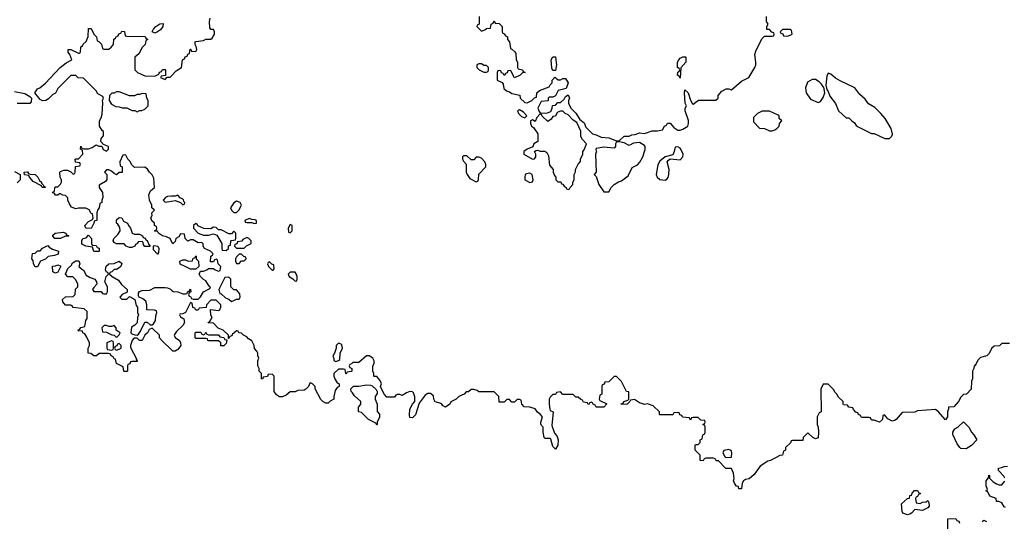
# Model space of a CAD drawing. Header units: inches. Extents: x 2528705 to 2676837, y 911742 to 1023252.
# Tile 10 of 143: x 2538810 to 2546530, y 935052 to 938984. Entities that reach past the tile are written whole.
import ezdxf

# ---------------------------------------------------------------- set-up
doc = ezdxf.new("R2010")
doc.units = ezdxf.units.IN
doc.header["$MEASUREMENT"] = 0
doc.layers.add('C5933', color=7, linetype='Continuous')
doc.layers.add('C5943', color=7, linetype='Continuous')

msp = doc.modelspace()

# ---------------------------------------------------------------- linework, layer by layer
at = {"layer": 'C5933', "color": 5, "elevation": 60}
for points in [[(2539870, 938878), (2539848, 938890), (2539858, 938910), (2539878, 938930), (2539910, 938951.3), (2539934, 938954), (2539932, 938930), (2539914.4, 938905.6), (2539890, 938888.7)], [(2539590, 938418), (2539570, 938418), (2539550, 938408), (2539532.7, 938407.3), (2539514, 938390), (2539512, 938350), (2539530, 938322), (2539563.6, 938303.6), (2539590, 938302), (2539612.7, 938292.7), (2539650, 938292), (2539692.7, 938272.7), (2539711.6, 938271.6), (2539730, 938262), (2539748.4, 938271.6), (2539767.3, 938272.7), (2539790, 938282), (2539818, 938310), (2539818, 938350), (2539808, 938370), (2539802, 938402), (2539770, 938406), (2539750, 938398), (2539730, 938398), (2539710, 938388), (2539671.6, 938388.4)], [(2539010, 937668), (2538986, 937670), (2538982, 937682), (2538916.4, 937716.4), (2538886, 937750), (2538882, 937762), (2538847.3, 937767.3), (2538846, 937790), (2538870, 937792), (2538878, 937778), (2538892.7, 937772.7), (2538930.9, 937770.9), (2538951, 937751), (2538964.7, 937724.7), (2538982, 937710), (2538982, 937702), (2538994, 937690), (2538998, 937678), (2539012, 937672)], [(2539710, 937302), (2539750, 937302), (2539774, 937290), (2539778, 937278), (2539792.7, 937272.7), (2539798, 937258), (2539810, 937254), (2539822, 937222), (2539834, 937210), (2539830, 937206), (2539790, 937206), (2539780.4, 937220.4), (2539778, 937238), (2539770, 937246), (2539738, 937242), (2539734, 937230), (2539718, 937222), (2539714, 937210), (2539690, 937198), (2539670, 937198), (2539646, 937210), (2539630, 937226), (2539570, 937226), (2539550, 937238), (2539542, 937250), (2539548, 937270), (2539580.2, 937299.8), (2539598, 937330), (2539596.4, 937356.4), (2539580.4, 937380.4), (2539568, 937390), (2539570, 937414), (2539590, 937434), (2539611.1, 937431.1), (2539624.7, 937404.7), (2539654, 937390), (2539662, 937370), (2539678, 937350), (2539691.6, 937311.6)], [(2539190, 937286), (2539170, 937288), (2539130, 937268.7), (2539086, 937270), (2539070, 937286), (2539070, 937294), (2539088.9, 937311.1), (2539150, 937318), (2539171.6, 937311.6), (2539178, 937298), (2539194, 937290)], [(2539430, 937166), (2539390, 937168), (2539382, 937202), (2539328.4, 937208.4), (2539303.1, 937223.1), (2539298, 937230), (2539298, 937250), (2539306, 937270), (2539330, 937274), (2539350, 937294), (2539374, 937270), (2539374, 937230), (2539378, 937218), (2539410, 937214), (2539418, 937198), (2539432.7, 937192.7), (2539434, 937170)], [(2538930, 937048), (2538918, 937070), (2538916.4, 937096.4), (2538906, 937110), (2538910, 937152), (2538930, 937154), (2538948.4, 937171.6), (2538970, 937172), (2538990, 937192), (2539030, 937214), (2539041, 937201), (2539066.4, 937186.4), (2539114, 937170), (2539112.7, 937147.3), (2539083.6, 937136.4), (2539032.7, 937127.3), (2539012.7, 937107.3), (2538974, 937090), (2538950, 937048)], [(2539890, 937146), (2539860.4, 937180.4), (2539858, 937210), (2539865.2, 937214.8), (2539892, 937210), (2539902, 937190), (2539899.6, 937160.4)], [(2539090, 936998), (2539068.9, 937008.9), (2539067.3, 937052.7), (2539090, 937054), (2539110, 937062), (2539132.7, 937052.7), (2539110, 937006)], [(2539490, 936588), (2539472.7, 936587.3), (2539454, 936570), (2539458, 936538), (2539490, 936534), (2539532.7, 936512.7), (2539552, 936512), (2539570, 936494), (2539590, 936514), (2539598, 936530), (2539566, 936550), (2539566, 936570), (2539550, 936586), (2539530, 936578), (2539510, 936578)], [(2539530, 936466), (2539494, 936450), (2539494, 936410), (2539498, 936398), (2539530, 936394), (2539542, 936398), (2539546, 936410), (2539546, 936450), (2539542, 936462)], [(2539590, 936446), (2539578, 936442), (2539572.7, 936427.3), (2539558, 936422), (2539554, 936410), (2539558, 936398), (2539570, 936394), (2539590, 936402), (2539606, 936410), (2539606, 936430)]]:
    msp.add_lwpolyline(points, close=True, dxfattribs=at)
for points in [[(2540000, 937246), (2539988.7, 937268.7), (2539962, 937282), (2539929.3, 937289.3), (2539898, 937310), (2539890, 937326), (2539870, 937326), (2539866, 937330), (2539882, 937338), (2539886, 937350), (2539882, 937362), (2539866, 937370), (2539866, 937390), (2539847.3, 937407.3), (2539838, 937430), (2539848, 937450), (2539846, 937470), (2539866, 937490), (2539846, 937510), (2539846, 937530), (2539828.4, 937568.4), (2539822, 937610), (2539836.4, 937643.6), (2539868, 937670), (2539862, 937742), (2539848.9, 937768.9), (2539828, 937790), (2539813.2, 937813.2), (2539790, 937828), (2539710, 937826), (2539690, 937846), (2539674.6, 937874.6), (2539658, 937890), (2539642, 937922), (2539630, 937926), (2539618, 937922), (2539594, 937870), (2539598, 937838), (2539614, 937830), (2539612.7, 937787.3), (2539590, 937786), (2539570, 937768), (2539550, 937778), (2539530, 937798), (2539510, 937806), (2539490, 937806), (2539474, 937790), (2539494, 937770), (2539492.7, 937732.7), (2539483.6, 937716.4), (2539432.7, 937687.3), (2539432, 937670), (2539458, 937630), (2539462, 937590), (2539454, 937570), (2539454, 937550), (2539438, 937542), (2539434, 937510), (2539423.6, 937496.4), (2539414, 937470), (2539414, 937410), (2539394, 937406), (2539394, 937394), (2539370, 937348), (2539328.7, 937348.7), (2539322, 937370), (2539324.7, 937375.3), (2539350, 937402), (2539382, 937418), (2539386, 937430), (2539382, 937462), (2539370, 937466), (2539354.6, 937494.6), (2539327.3, 937507.3), (2539270, 937508), (2539250, 937502), (2539228.4, 937508.4), (2539215.3, 937515.3), (2539200.2, 937540.2), (2539188.4, 937568.4), (2539187.3, 937587.3), (2539170, 937606), (2539148.4, 937608.4), (2539130, 937618), (2539122, 937618), (2539110, 937608), (2539090, 937608), (2539082, 937622), (2539070, 937626), (2539068, 937632), (2539082, 937638), (2539086, 937670), (2539090, 937674), (2539110, 937674), (2539130, 937694), (2539138, 937710), (2539138, 937730), (2539128, 937750), (2539126, 937790), (2539130, 937794), (2539156.4, 937803.6), (2539183.6, 937803.6), (2539212, 937792), (2539230, 937774), (2539242, 937778), (2539246, 937790), (2539247.3, 937832.7), (2539282, 937838), (2539286, 937850), (2539282, 937862), (2539247.3, 937867.3), (2539246, 937890), (2539250, 937894), (2539270, 937894), (2539306, 937930), (2539302, 937962), (2539286, 937970), (2539290, 937992), (2539298, 937978), (2539312.7, 937972.7), (2539350, 937971.3), (2539378, 937982), (2539410, 938002), (2539430, 937994), (2539454, 937994), (2539465.4, 937965.4), (2539490, 937954), (2539506, 937970), (2539506, 937990), (2539466, 938006), (2539446, 938030), (2539450, 938054), (2539467.3, 938072.7), (2539467.3, 938107.3), (2539456.4, 938116.4), (2539435.3, 938150), (2539435.3, 938190), (2539450, 938214), (2539456.5, 938243.5), (2539462, 938330), (2539458, 938350), (2539466, 938370), (2539462, 938382), (2539423.1, 938403.1), (2539410, 938426), (2539310, 938526), (2539268.4, 938528.4), (2539250, 938546), (2539210, 938546), (2539110, 938446), (2539091.3, 938408.7), (2539070, 938398), (2539036.9, 938363.1), (2539014, 938350), (2538988.7, 938348.7), (2538970, 938358), (2538928.4, 938411.6), (2538950, 938442), (2538968.9, 938451.1), (2539012.9, 938487.1), (2539128, 938610), (2539174.6, 938645.4), (2539218, 938670), (2539202, 938710), (2539189, 938730), (2539189.2, 938750.8), (2539211.1, 938751.1), (2539270, 938722), (2539278, 938722), (2539286, 938730), (2539288.4, 938771.6), (2539302, 938778), (2539307.3, 938792.7), (2539330, 938814), (2539347.3, 938852.7), (2539350, 938914), (2539370, 938914), (2539392, 938870), (2539412, 938850), (2539418, 938818), (2539430, 938814), (2539452.7, 938792.7), (2539458, 938758), (2539470, 938754), (2539510, 938754), (2539526, 938770), (2539546, 938790), (2539547.3, 938832.7), (2539562, 938838), (2539566, 938850), (2539582, 938858), (2539587.3, 938872.7), (2539602, 938878), (2539610, 938894), (2539632.7, 938892.7), (2539638, 938858), (2539650, 938854), (2539792.7, 938852.7), (2539798, 938838), (2539814, 938830), (2539798, 938822), (2539794, 938790), (2539770, 938766), (2539743.6, 938716.4), (2539714, 938690), (2539714, 938590), (2539734, 938570), (2539790, 938544.7), (2539870, 938542), (2539902, 938558), (2539907.3, 938572.7), (2539922, 938578), (2539930, 938594), (2539950, 938594), (2539954, 938590), (2539954, 938546), (2539918, 938542), (2539914, 938530), (2539950, 938514), (2539966, 938534), (2539990, 938534), (2540000, 938544.7)], [(2538770, 938422), (2538850, 938404.7), (2538890, 938382), (2538902, 938370), (2538899.6, 938340.4), (2538890, 938328), (2538790, 938326)], [(2538770, 937794), (2538814, 937770), (2538814, 937730), (2538790, 937706)], [(2540000, 937600), (2539970, 937598), (2539954, 937590), (2539934, 937570), (2539950, 937554), (2540000, 937561.5)], [(2540000, 936395.8), (2539927.3, 936467.3), (2539906, 936490), (2539906, 936510), (2539850, 936566), (2539825.4, 936554.6), (2539810.9, 936529.1), (2539792, 936510), (2539771, 936469), (2539750, 936468.7), (2539730, 936488), (2539710, 936488), (2539699.6, 936480.4), (2539691.1, 936468.9), (2539678, 936430), (2539679.6, 936419.6), (2539683.6, 936403.6), (2539722, 936330), (2539722, 936322), (2539732, 936310), (2539730, 936306), (2539690, 936306), (2539678, 936302), (2539672.7, 936287.3), (2539658, 936282), (2539654, 936270), (2539654, 936230), (2539650, 936226), (2539630, 936226), (2539626, 936230), (2539622, 936262), (2539568.9, 936288.9), (2539562, 936322), (2539550, 936326), (2539542, 936342), (2539526, 936350), (2539522, 936362), (2539507.3, 936367.3), (2539432.7, 936367.3), (2539411.6, 936348.4), (2539390, 936348), (2539367.3, 936367.3), (2539346, 936370), (2539346, 936410), (2539358, 936430), (2539358, 936450), (2539336.4, 936496.4), (2539320.4, 936520.4), (2539306, 936530), (2539302, 936542), (2539270, 936546), (2539266, 936550), (2539282, 936558), (2539288.7, 936571.3), (2539322, 936578), (2539327.3, 936627.3), (2539338, 936642), (2539338, 936698), (2539316.4, 936716.4), (2539228.4, 936728.4), (2539222, 936742), (2539210, 936746), (2539170, 936746), (2539147.3, 936772.7), (2539146, 936790), (2539168.7, 936811.3), (2539230, 936814), (2539246, 936830), (2539248, 936872), (2539266, 936890), (2539266, 936910), (2539250, 936946), (2539227.3, 936967.3), (2539188.4, 936968.4), (2539168, 936990), (2539187.3, 937032.7), (2539218, 937062), (2539218, 937070), (2539230, 937082), (2539250, 937094), (2539272.7, 937092.7), (2539282, 937070), (2539274, 937050), (2539294, 937030), (2539310, 937022), (2539330, 936982), (2539362.8, 936962.8), (2539398, 936950), (2539412, 936930), (2539414, 936910), (2539390, 936886), (2539382, 936870), (2539390, 936854), (2539450, 936854), (2539458, 936838), (2539470, 936834), (2539490, 936834), (2539498, 936850), (2539498, 936890), (2539478, 936930), (2539488, 936970), (2539506, 936990), (2539502, 937002), (2539490, 937006), (2539483.1, 937023.1), (2539488.4, 937051.6), (2539508.9, 937071.1), (2539550, 937072), (2539590, 937092), (2539610, 937074), (2539602, 937050), (2539590, 937038), (2539570, 937026), (2539550, 937026), (2539532.7, 937007.3), (2539518, 937002), (2539514, 936990), (2539534, 936970), (2539583.6, 936943.6), (2539607.1, 936907.1), (2539652, 936870), (2539652.7, 936847.3), (2539614, 936830), (2539594, 936810), (2539610, 936794), (2539650, 936794), (2539670, 936814), (2539711.6, 936791.6), (2539723.6, 936743.6), (2539734, 936730), (2539734, 936690), (2539742, 936670), (2539734, 936650), (2539731.6, 936608.4), (2539714, 936590), (2539686.4, 936573.6), (2539682, 936530), (2539690, 936522), (2539712.7, 936512.7), (2539730, 936512), (2539740.4, 936519.6), (2539756.4, 936543.6), (2539790, 936612), (2539810, 936612), (2539832.7, 936592.7), (2539850, 936592), (2539860.4, 936599.6), (2539874.6, 936625.4), (2539876.4, 936663.6), (2539886, 936690), (2539882, 936702), (2539867.3, 936707.3), (2539806, 936710), (2539808, 936750), (2539799, 936779), (2539776.4, 936796.4), (2539746, 936810), (2539740.4, 936820.4), (2539740.4, 936839.6), (2539750, 936854), (2539770, 936862), (2539830, 936864.7), (2539870, 936886), (2539950, 936884.7), (2539970, 936882), (2539991.6, 936871.6), (2540000, 936864.1)]]:
    msp.add_lwpolyline(points, dxfattribs=at)
at = {"layer": 'C5943', "color": 5, "elevation": 60}
for points in [[(2540000, 938544.7), (2540036.4, 938583.6), (2540078, 938610), (2540086, 938670), (2540102, 938678), (2540107.3, 938692.7), (2540122, 938698), (2540127.3, 938712.7), (2540142, 938718), (2540147.3, 938752.7), (2540152.7, 938752.7), (2540158, 938738), (2540190, 938734), (2540198, 938750), (2540194.6, 938774.6), (2540186, 938790), (2540186, 938810), (2540190, 938814), (2540250, 938821), (2540270, 938832), (2540310, 938832), (2540320.4, 938839.6), (2540338, 938870), (2540338, 938890), (2540330, 938906), (2540308.4, 938908.4), (2540300.4, 938920.4), (2540298, 938970), (2540304, 938996)], [(2542414, 939010), (2542414, 938950), (2542398, 938942), (2542394, 938930), (2542430, 938894), (2542456.4, 938903.6), (2542470, 938914), (2542502, 938918), (2542506, 938950), (2542522, 938958), (2542530, 938974), (2542538, 938958), (2542570, 938954), (2542594, 938930), (2542594, 938890), (2542598, 938878), (2542610, 938874), (2542618, 938858), (2542634, 938850), (2542634, 938830), (2542651.6, 938811.6), (2542658, 938758), (2542670, 938754), (2542692.7, 938732.7), (2542699.6, 938719.6), (2542702, 938670), (2542714, 938650), (2542714, 938610), (2542718, 938598), (2542751.6, 938591.6), (2542758, 938578), (2542774, 938570), (2542752.7, 938567.3), (2542734, 938550), (2542690, 938528), (2542662, 938582), (2542650, 938586), (2542638, 938582), (2542632.7, 938567.3), (2542618, 938562), (2542610, 938546), (2542602, 938562), (2542587.3, 938567.3), (2542582, 938582), (2542570, 938586), (2542558, 938582), (2542554, 938570), (2542554, 938510), (2542592.7, 938492.7), (2542599.6, 938479.6), (2542606, 938446), (2542626, 938426), (2542650, 938418), (2542670, 938404.7), (2542732.7, 938392.7), (2542734, 938370), (2542770, 938334), (2542790, 938332), (2542826, 938350), (2542847.3, 938372.7), (2542862, 938378), (2542866, 938410), (2542886, 938430), (2542962, 938458), (2542970, 938474), (2542986, 938490), (2542986, 938510), (2543007.3, 938532.7), (2543032.7, 938512.7), (2543050, 938512), (2543070, 938522), (2543090, 938522), (2543110.7, 938490), (2543094.8, 938445.2), (2543031.3, 938428.7), (2543010, 938386), (2542990, 938378), (2542962, 938378), (2542954, 938370), (2542952.7, 938347.3), (2542898, 938342), (2542874, 938290), (2542883.6, 938263.6), (2542890, 938254), (2542930, 938252), (2542947.3, 938252.7), (2542975.3, 938264.7), (2542986, 938290), (2542987.3, 938312.7), (2543010, 938314), (2543030, 938334), (2543050, 938334), (2543079, 938361), (2543090, 938382), (2543110, 938394), (2543122, 938370), (2543112, 938350), (2543112, 938330), (2543132, 938290), (2543170.9, 938250.9), (2543201, 938201), (2543234.8, 938174.8), (2543250, 938142), (2543302, 938090), (2543330, 938082), (2543370, 938062), (2543430, 938058), (2543490, 938034), (2543510, 938034), (2543550, 938071.3), (2543588.4, 938071.6), (2543610, 938082), (2543634.6, 938085.4), (2543670, 938098), (2543710, 938092), (2543770, 938112), (2543810, 938112), (2543850, 938122), (2543866, 938150), (2543882, 938158), (2543890, 938174), (2543910, 938174), (2543939.6, 938139.6), (2543970, 938118), (2543990, 938118), (2544010, 938126), (2544048, 938150), (2544054, 938170), (2544053.6, 938193.6), (2544028, 938270), (2544028, 938290), (2544038, 938310), (2544029, 938329), (2544022, 938410), (2544026, 938434), (2544051.3, 938410), (2544070, 938354), (2544084.7, 938324.7), (2544090, 938322), (2544132.7, 938352.7), (2544267.3, 938352.7), (2544286, 938370), (2544286, 938390), (2544316.4, 938423.6), (2544350, 938442), (2544370, 938442), (2544390, 938434), (2544470, 938502), (2544528.4, 938531.6), (2544575.3, 938610), (2544582, 938630), (2544582, 938650), (2544574, 938710), (2544582, 938738), (2544630, 938834), (2544650, 938854), (2544710, 938854), (2544722, 938858), (2544726, 938870), (2544722, 938882), (2544707.3, 938887.3), (2544690, 938906), (2544668.4, 938908.4), (2544668, 938930), (2544678, 938950), (2544666, 938970), (2544666, 939010)], [(2540000, 937561.5), (2540030, 937566), (2540072, 937552), (2540090, 937534), (2540102, 937538), (2540106, 937550), (2540098, 937558), (2540093.6, 937573.6), (2540068.7, 937588.7), (2540050, 937608), (2540030, 937602), (2540000, 937600)], [(2540000, 936864.1), (2540012.7, 936852.7), (2540050, 936852), (2540090, 936834), (2540110, 936834), (2540122, 936838), (2540126, 936850), (2540142, 936858), (2540150, 936872), (2540152, 936850), (2540138, 936842), (2540134, 936830), (2540138, 936818), (2540150, 936814), (2540158, 936798), (2540170, 936794), (2540210, 936794), (2540228.4, 936811.6), (2540250, 936852), (2540302, 936878), (2540306, 936890), (2540296.4, 936896.4), (2540270, 936938), (2540250, 936948), (2540228, 936970), (2540218, 936990), (2540227.3, 937012.7), (2540250, 937014), (2540276.4, 937023.6), (2540290, 937034), (2540330, 937034), (2540343.6, 937023.6), (2540370, 937014), (2540382, 937018), (2540386, 937050), (2540366, 937070), (2540362, 937102), (2540350, 937106), (2540338, 937102), (2540330, 937086), (2540307.3, 937087.3), (2540308.4, 937131.6), (2540322, 937138), (2540326, 937150), (2540306, 937170), (2540258, 937190), (2540248, 937210), (2540247.3, 937227.3), (2540238, 937238), (2540210, 937235.3), (2540170, 937258), (2540150, 937258), (2540128.4, 937248.4), (2540108, 937270), (2540102, 937302), (2540070, 937306), (2540056.9, 937283.1), (2540034, 937270), (2540030, 937246), (2540010, 937226), (2540000, 937246)], [(2546570, 936446), (2546510, 936446), (2546491.6, 936428.4), (2546450, 936426), (2546430, 936406), (2546411.6, 936368.4), (2546394, 936350), (2546343.6, 936336.4), (2546323.6, 936316.4), (2546310, 936286), (2546292.7, 936267.3), (2546292, 936250), (2546282, 936230), (2546282, 936170), (2546272, 936150), (2546271.6, 936088.4), (2546234, 936050), (2546210, 936046), (2546190, 936026), (2546172, 935990), (2546134, 935950), (2546094, 935946), (2546094, 935934), (2546084.7, 935910), (2546084.7, 935870), (2546070, 935848), (2546012.1, 935912.1), (2545990, 935929.3), (2545850, 935918), (2545828.7, 935908.7), (2545730, 935906), (2545682, 935850), (2545670, 935842), (2545650, 935838), (2545616.4, 935856.4), (2545590, 935886), (2545578, 935882), (2545574, 935850), (2545552, 935828), (2545510, 935846), (2545490, 935846), (2545482, 935862), (2545470, 935866), (2545410, 935866), (2545402, 935882), (2545386, 935890), (2545382, 935902), (2545367.3, 935907.3), (2545347.3, 935927.3), (2545342, 935942), (2545310, 935946), (2545302, 935962), (2545270, 935966), (2545266, 935970), (2545266, 935990), (2545230, 936026), (2545218, 936050), (2545203.1, 936063.1), (2545190, 936086), (2545150, 936126), (2545110, 936126), (2545092.7, 936087.3), (2545094, 935910), (2545078, 935902), (2545062, 935870), (2545062, 935810), (2545072, 935790), (2545074, 935750), (2545070, 935706), (2545050, 935698), (2545028.4, 935708.4), (2544990, 935746), (2544954, 935710), (2544950, 935686), (2544870, 935686), (2544858, 935682), (2544852.7, 935667.3), (2544814, 935630), (2544814, 935610), (2544798, 935602), (2544792, 935570), (2544771.3, 935568.7), (2544698, 935530), (2544676.1, 935523.9), (2544616.7, 935483.3), (2544570, 935419.3), (2544530, 935385.2), (2544501.4, 935378.6), (2544486, 935370), (2544474.8, 935350), (2544470, 935308), (2544450, 935308), (2544446, 935326), (2544430, 935328), (2544415.3, 935350), (2544406, 935370), (2544412.7, 935387.3), (2544408, 935430), (2544390, 935466), (2544347.3, 935467.3), (2544290, 935526), (2544270, 935526), (2544262, 935542), (2544250, 935546), (2544190, 935546), (2544178, 935542), (2544170, 935526), (2544146, 935530), (2544146, 935570), (2544106, 935610), (2544106, 935650), (2544110, 935654), (2544130, 935654), (2544146, 935670), (2544146, 935690), (2544162, 935698), (2544166, 935730), (2544182, 935738), (2544186, 935750), (2544186, 935790), (2544182, 935802), (2544166, 935810), (2544182, 935818), (2544186, 935830), (2544182, 935842), (2544150, 935846), (2544130, 935866), (2544090, 935866), (2544078, 935862), (2544070, 935846), (2544062, 935862), (2544007.3, 935867.3), (2544002, 935882), (2543987.3, 935887.3), (2543982, 935902), (2543970, 935906), (2543938, 935902), (2543930, 935886), (2543830, 935886), (2543826, 935890), (2543826, 935910), (2543776.4, 935956.4), (2543733.6, 935973.6), (2543710, 935968.7), (2543670, 935982), (2543630, 936008), (2543598, 936002), (2543594, 935990), (2543574, 935970), (2543528.4, 935968.4), (2543527.3, 935972.7), (2543542, 935978), (2543546, 935990), (2543578, 936002), (2543586, 936010), (2543586, 936066), (2543568.9, 936068.9), (2543528.4, 936148.4), (2543490, 936186), (2543470, 936186), (2543430, 936146), (2543398, 936142), (2543392.7, 936127.3), (2543378, 936122), (2543374, 936110), (2543374, 936050), (2543358, 936042), (2543354, 936010), (2543358, 935998), (2543412.7, 935972.7), (2543390, 935948), (2543330, 935948), (2543322, 935962), (2543306, 935970), (2543302, 935982), (2543290, 935986), (2543278, 935982), (2543274, 935970), (2543268.4, 935968.4), (2543262, 935982), (2543230, 935986), (2543222, 936002), (2543210, 936006), (2543190, 936026), (2543170, 936026), (2543150, 936046), (2543070, 936046), (2543050, 936066), (2543018, 936062), (2543010, 936046), (2542990, 936046), (2542970, 936026), (2542962, 936010), (2542961, 935970), (2542966.8, 935930), (2542970, 935922), (2542994, 935910), (2542982, 935802), (2543002.8, 935742.8), (2543021, 935721), (2543033.4, 935690), (2543030.6, 935649.4), (2543010, 935618), (2542990, 935638), (2542975.5, 935695.5), (2542970, 935702), (2542930, 935702), (2542922, 935710), (2542914, 935750), (2542915.3, 935790), (2542902, 935802), (2542896.4, 935816.4), (2542895.3, 935830), (2542908.7, 935870), (2542892.1, 935892.1), (2542868.9, 935908.9), (2542852.9, 935932.9), (2542810, 935948), (2542766, 935950), (2542746, 935970), (2542742, 936002), (2542730, 936006), (2542710, 936006), (2542690, 935986), (2542670, 935986), (2542650, 936006), (2542630, 936006), (2542610, 935986), (2542570, 935986), (2542568, 936030), (2542530, 936066), (2542410, 936066), (2542396.4, 936076.4), (2542370, 936086), (2542350, 936086), (2542330, 936066), (2542310, 936066), (2542294, 936050), (2542254, 936030), (2542231.6, 936008.4), (2542191.3, 935988.7), (2542182, 935970), (2542150, 935946), (2542130, 935958), (2542115.3, 935975.3), (2542068.9, 935988.9), (2542058, 936010), (2542054.6, 936034.6), (2542030, 936055.3), (2542010, 936055.3), (2541990, 936042), (2541942, 935978), (2541914, 935886), (2541890, 935864), (2541870, 935866), (2541865.2, 935885.2), (2541868.7, 935931.3), (2541889.1, 935970.9), (2541908.7, 935991.3), (2541908.9, 936028.9), (2541898, 936058), (2541890, 936068), (2541870, 936068.7), (2541842, 936058), (2541810, 936038), (2541790, 936046), (2541770, 936046), (2541758, 936042), (2541750, 936026), (2541690, 936026), (2541670, 936046), (2541640.4, 936100.4), (2541638, 936110), (2541648, 936130), (2541636.4, 936156.4), (2541610, 936186), (2541590, 936186), (2541588, 936190), (2541588, 936210), (2541578, 936230), (2541578, 936270), (2541588.7, 936290), (2541588.7, 936310), (2541578, 936330), (2541550, 936348.7), (2541530, 936348.7), (2541470, 936298), (2541422, 936298), (2541412.7, 936287.3), (2541398, 936282), (2541394, 936270), (2541398, 936258), (2541414, 936250), (2541414, 936230), (2541410, 936226), (2541378, 936222), (2541370, 936206), (2541366, 936210), (2541362, 936242), (2541350, 936246), (2541310, 936246), (2541274, 936210), (2541274, 936190), (2541283.6, 936163.6), (2541298, 936138), (2541314, 936130), (2541314, 936110), (2541298, 936102), (2541283.6, 936076.4), (2541272, 936030), (2541272, 936010), (2541245.4, 935994.6), (2541230, 935978), (2541210, 935978), (2541186, 935990), (2541170, 936006), (2541126, 936090), (2541126, 936110), (2541106, 936130), (2541090, 936138), (2541084.7, 936135.3), (2541074, 936110), (2541052.7, 936087.3), (2541039.6, 936080.4), (2540990, 936078), (2540970, 936066), (2540930, 936066), (2540899.6, 936040.4), (2540870, 936028), (2540848.4, 936028.4), (2540823.1, 936043.1), (2540806, 936070), (2540806, 936190), (2540790, 936206), (2540758, 936202), (2540752.7, 936187.3), (2540718, 936182), (2540712.7, 936167.3), (2540706, 936170), (2540706, 936210), (2540688.4, 936228.4), (2540688, 936250), (2540678, 936270), (2540678, 936310), (2540686, 936330), (2540678, 936350), (2540678, 936370), (2540670, 936386), (2540650, 936406), (2540648, 936430), (2540630, 936466), (2540603.1, 936483.1), (2540590, 936498), (2540566, 936510), (2540550, 936526), (2540528.4, 936528.4), (2540522, 936542), (2540510, 936546), (2540490, 936526), (2540478, 936522), (2540472.7, 936507.3), (2540458, 936502), (2540450, 936486), (2540446, 936486), (2540446, 936510), (2540406, 936550), (2540367.3, 936567.3), (2540330, 936606), (2540287.3, 936607.3), (2540290, 936614), (2540302, 936618), (2540318, 936650), (2540308.9, 936668.9), (2540307.3, 936712.7), (2540370, 936704.7), (2540378, 936710), (2540388, 936730), (2540386, 936750), (2540350, 936786), (2540310, 936786), (2540274, 936750), (2540272.7, 936727.3), (2540218, 936722), (2540210, 936706), (2540190, 936706), (2540182, 936722), (2540167.3, 936727.3), (2540162, 936762), (2540150, 936766), (2540111.3, 936688.7), (2540090, 936678), (2540065.4, 936674.6), (2540062, 936670), (2540070, 936654), (2540098, 936638), (2540102, 936610), (2540090, 936586), (2540039.6, 936540.4), (2540023.6, 936516.4), (2540022, 936510), (2540030, 936494), (2540062, 936470), (2540071.6, 936451.6), (2540074, 936430), (2540050, 936398), (2540030, 936386), (2540010, 936386), (2540000, 936395.8)], [(2546534, 935390), (2546525.6, 935405.6), (2546486, 935450), (2546486, 935470), (2546507.3, 935472.7), (2546530, 935482), (2546556.4, 935483.6)], [(2546540.4, 935160.4), (2546530, 935166), (2546510, 935198), (2546487.3, 935207.3), (2546470, 935208), (2546466, 935230), (2546418, 935250), (2546402, 935282), (2546386, 935290), (2546398, 935302), (2546388, 935330), (2546388.7, 935370), (2546407.3, 935392.7), (2546410, 935414), (2546414, 935410), (2546414, 935390), (2546442, 935362), (2546470, 935344.7), (2546490, 935338), (2546510, 935338), (2546533.2, 935366.8)], [(2546088, 934970), (2546087.3, 935072.7), (2546150, 935074), (2546158, 935058), (2546172.7, 935052.7), (2546178, 935038)], [(2546358, 935050), (2546370, 935062), (2546392, 935050)]]:
    msp.add_lwpolyline(points, dxfattribs=at)
for points in [[(2544850, 938906), (2544790, 938906), (2544774, 938890), (2544778, 938878), (2544792.7, 938872.7), (2544798, 938858), (2544830, 938854), (2544850, 938862), (2544866, 938870), (2544862, 938902)], [(2542990, 938586), (2542983.1, 938603.1), (2542978, 938670), (2542990, 938694), (2543010, 938694), (2543011.1, 938691.1), (2543018, 938630), (2543010, 938586)], [(2543990, 938526), (2543982, 938542), (2543968.7, 938550), (2543970, 938574), (2543982, 938578), (2543986, 938590), (2543982, 938602), (2543968, 938610), (2543968.7, 938650), (2543978, 938670), (2543990, 938682), (2544010, 938694), (2544030, 938694), (2544034, 938690), (2544034, 938650), (2543992.7, 938607.3)], [(2542430, 938638), (2542410, 938638), (2542394, 938630), (2542394, 938610), (2542414, 938590), (2542450, 938574), (2542470, 938574), (2542482, 938578), (2542486, 938590), (2542486, 938610), (2542470, 938626), (2542450, 938626)], [(2545150, 938566), (2545139.6, 938540.4), (2545130.8, 938470), (2545138, 938438), (2545150, 938422), (2545163.5, 938383.5), (2545207.5, 938327.5), (2545230.9, 938270.9), (2545290, 938214), (2545310, 938214), (2545334, 938190), (2545356.9, 938176.9), (2545370, 938154), (2545383.6, 938143.6), (2545490, 938092), (2545510, 938092), (2545592.7, 938052.7), (2545630, 938052), (2545648, 938070), (2545652.9, 938087.1), (2545644, 938130), (2545595.3, 938210), (2545562, 938250), (2545515.5, 938295.5), (2545465.6, 938325.6), (2545440.2, 938360.2), (2545398, 938398), (2545358, 938450), (2545244.1, 938504.1), (2545206.3, 938526.3), (2545170, 938558)], [(2545023.6, 938516.4), (2544986, 938494), (2544972, 938450), (2544978, 938410), (2545010, 938362), (2545070, 938334), (2545090, 938342), (2545110, 938374), (2545122, 938410), (2545116.4, 938456.4), (2545110, 938458), (2545098, 938478), (2545078, 938498), (2545050, 938515.3)], [(2542730, 938278), (2542714, 938270), (2542722, 938250), (2542745.4, 938225.4), (2542770, 938214), (2542786, 938230), (2542760.4, 938260.4)], [(2543050, 938268), (2543024.7, 938255.3), (2543010, 938228), (2542990, 938226), (2542976.9, 938203.1), (2542950, 938186), (2542907.3, 938227.3), (2542902, 938242), (2542890, 938246), (2542863.6, 938216.4), (2542852.7, 938187.3), (2542830, 938198), (2542814, 938190), (2542814, 938170), (2542822, 938150), (2542839.8, 938139.8), (2542872, 938090), (2542874, 938030), (2542842, 938010), (2542832.7, 937987.3), (2542790, 937968.7), (2542762, 937950), (2542762, 937930), (2542830, 937892), (2542847.3, 937892.7), (2542858, 937910), (2542858, 937930), (2542846, 937950), (2542860.4, 937959.6), (2542870, 937962), (2542890, 937954), (2542927.3, 937952.7), (2542943.6, 937943.6), (2542956.9, 937916.9), (2542963.6, 937843.6), (2542994, 937810), (2542994, 937790), (2543003.6, 937763.6), (2543014, 937750), (2543014, 937730), (2543030, 937714), (2543052.7, 937712.7), (2543058, 937698), (2543070, 937694), (2543078, 937678), (2543094, 937670), (2543098, 937658), (2543110, 937654), (2543122, 937658), (2543126, 937670), (2543147.3, 937692.7), (2543148.4, 937711.6), (2543158, 937730), (2543158, 937770), (2543167.3, 937792.7), (2543168, 937810), (2543188.4, 937851.6), (2543207.3, 937872.7), (2543208.4, 937891.6), (2543226, 937930), (2543226, 937950), (2543236.4, 937963.6), (2543253.2, 938010), (2543224, 938044), (2543209.2, 938069.2), (2543209, 938110), (2543177.2, 938177.2), (2543150, 938195.3), (2543110, 938238), (2543086, 938250), (2543070, 938266)], [(2544690, 938268), (2544632.7, 938267.3), (2544594, 938250), (2544563.6, 938216.4), (2544563.6, 938183.6), (2544610, 938134), (2544650, 938132), (2544690, 938114), (2544710, 938114), (2544730, 938122), (2544746, 938130), (2544766, 938150), (2544768.4, 938171.6), (2544786, 938190), (2544766, 938210), (2544766, 938230), (2544756.4, 938236.4)], [(2543514, 938026), (2543490, 938026), (2543482, 938010), (2543482, 937990), (2543470, 937978), (2543390, 937984), (2543330, 937975.3), (2543326.8, 937966.8), (2543334, 937946), (2543330, 937946), (2543324.7, 937930), (2543331.3, 937790), (2543314, 937770), (2543330, 937754), (2543351.1, 937691.1), (2543390, 937634), (2543430, 937634), (2543448, 937670), (2543470, 937692), (2543505.6, 937714.4), (2543530, 937721), (2543580.9, 937759.1), (2543613.6, 937826.4), (2543653.6, 937846.4), (2543673.6, 937866.4), (2543695.3, 937910), (2543714.6, 937965.4), (2543715.3, 937990), (2543710, 937998), (2543670, 938022), (2543623.6, 938016.4), (2543590, 937998), (2543550, 938018)], [(2543970, 937988), (2543950, 937986), (2543942, 937950), (2543930, 937926), (2543870, 937908), (2543830, 937875.3), (2543814.9, 937845.1), (2543801.6, 937770), (2543807.7, 937750), (2543830, 937730.5), (2543870, 937724.9), (2543885.4, 937734.6), (2543893.6, 937746.4), (2543899.5, 937770), (2543902.7, 937810), (2543888, 937870), (2543896.4, 937883.6), (2543910, 937894), (2543990, 937886.8), (2544009, 937910), (2544012.7, 937930), (2543994, 937970), (2543990, 937978)], [(2542290, 937918), (2542282, 937910), (2542282, 937890), (2542290, 937874), (2542312, 937852), (2542312, 937790), (2542318, 937770), (2542339.6, 937739.6), (2542390, 937714), (2542402, 937718), (2542407.3, 937732.7), (2542410, 937774), (2542466, 937830), (2542466, 937850), (2542458, 937870), (2542430, 937898), (2542410, 937906), (2542390, 937906), (2542370, 937886), (2542350, 937886), (2542316.4, 937916.4)], [(2542810, 937782), (2542783.6, 937776.4), (2542774, 937770), (2542772, 937750), (2542772, 937730), (2542810, 937707.7), (2542830, 937712), (2542836, 937730), (2542828, 937770)], [(2540510, 937562), (2540490, 937548), (2540462, 937510), (2540472, 937490), (2540490, 937472), (2540510, 937474), (2540528.4, 937491.6), (2540548, 937530), (2540538, 937550)], [(2540610, 937426), (2540574, 937410), (2540578, 937398), (2540590, 937394), (2540630, 937394), (2540650, 937386), (2540666, 937390), (2540666, 937410), (2540656.4, 937416.4), (2540630, 937418)], [(2540190, 937386), (2540174, 937370), (2540174, 937350), (2540210, 937312), (2540230, 937302), (2540250, 937294), (2540290, 937294), (2540330, 937304.7), (2540356, 937296), (2540394, 937230), (2540394, 937190), (2540398, 937178), (2540430, 937174), (2540446, 937190), (2540447.3, 937212.7), (2540462, 937218), (2540466, 937250), (2540470, 937254), (2540502, 937258), (2540506, 937270), (2540506, 937310), (2540490, 937326), (2540470, 937306), (2540450, 937306), (2540390, 937338), (2540370, 937338), (2540350, 937355.3), (2540330, 937358), (2540310, 937346), (2540252.7, 937347.3), (2540207.3, 937367.3), (2540202, 937382)], [(2540930, 937378), (2540914, 937350), (2540918, 937318), (2540930, 937314), (2540946, 937330), (2540946, 937370)], [(2540590, 937278), (2540559.6, 937260.4), (2540551.3, 937248.7), (2540518, 937242), (2540512.7, 937227.3), (2540498, 937222), (2540494, 937210), (2540510, 937194), (2540570, 937194), (2540588.4, 937211.6), (2540626, 937230), (2540626, 937250), (2540606, 937270)], [(2540150, 937028), (2540108.7, 937048.7), (2540068.9, 937068.9), (2540066, 937090), (2540090, 937102), (2540110, 937102), (2540130, 937092), (2540166, 937094), (2540170, 937114), (2540182, 937118), (2540190, 937134), (2540194, 937130), (2540194, 937110), (2540212, 937090), (2540214, 937050), (2540190, 937028)], [(2540550, 937146), (2540530, 937146), (2540510, 937126), (2540502, 937110), (2540502, 937090), (2540510, 937074), (2540530, 937074), (2540550, 937094), (2540570, 937094), (2540586, 937110), (2540582, 937122), (2540567.3, 937127.3)], [(2540770, 937086), (2540758, 937082), (2540754, 937070), (2540762, 937050), (2540790, 937022), (2540798, 937022), (2540806, 937030), (2540802, 937062), (2540787.3, 937067.3)], [(2540450, 936966), (2540418, 936962), (2540372, 936870), (2540378, 936838), (2540390, 936834), (2540423.6, 936803.6), (2540450, 936794), (2540470, 936774), (2540490, 936782), (2540510, 936794), (2540530, 936794), (2540538, 936810), (2540536.4, 936836.4), (2540510, 936866), (2540490, 936866), (2540466, 936890), (2540466, 936950)], [(2540970, 937006), (2540930, 937006), (2540914, 936990), (2540922, 936970), (2540952, 936952), (2540970, 936934), (2540982, 936938), (2540986, 936950), (2540986, 936970), (2540976.4, 936996.4)], [(2540290, 936514), (2540370, 936514), (2540378, 936498), (2540410, 936494), (2540418, 936478), (2540434, 936474), (2540430, 936446), (2540410, 936428), (2540387.3, 936427.3), (2540386, 936450), (2540370, 936466), (2540292.7, 936467.3), (2540286, 936470), (2540282, 936482), (2540270, 936486), (2540190, 936486), (2540186, 936490), (2540186, 936530), (2540190, 936534), (2540230, 936534), (2540238, 936518), (2540250, 936514), (2540262, 936518), (2540270, 936534), (2540278, 936518)], [(2541310, 936448.7), (2541291.3, 936430), (2541291.6, 936408.4), (2541278, 936370), (2541264.7, 936350), (2541272, 936328), (2541272, 936312), (2541290, 936304.7), (2541310, 936312), (2541319, 936321), (2541322, 936370), (2541342, 936410), (2541335.5, 936435.5), (2541330, 936442)], [(2541610, 935806), (2541602, 935822), (2541546, 935850), (2541490, 935906), (2541466, 935910), (2541467.3, 935947.3), (2541486, 935970), (2541486, 935990), (2541436.4, 936036.4), (2541420.4, 936060.4), (2541408, 936070), (2541406, 936090), (2541428.4, 936111.6), (2541470, 936112), (2541530, 936122.8), (2541559.8, 936119.8), (2541574.8, 936114.8), (2541605.4, 936085.4), (2541614, 936070), (2541612.7, 936052.7), (2541598, 936030), (2541598, 936010), (2541612, 935970), (2541612.7, 935912.7), (2541631, 935891), (2541630.9, 935869.1), (2541614, 935830), (2541614, 935810)], [(2546230, 935621.2), (2546190, 935622), (2546182, 935630), (2546160.2, 935660.2), (2546127.3, 935732.7), (2546126, 935750), (2546143.1, 935776.9), (2546166, 935790), (2546210, 935832), (2546252, 935790), (2546272, 935750), (2546292, 935730), (2546314, 935690), (2546273.7, 935646.3)], [(2544370, 935614), (2544331.6, 935608.4), (2544322, 935590), (2544339.6, 935559.6), (2544350, 935552), (2544390, 935554), (2544394, 935590), (2544388.4, 935608.4)], [(2545870, 935192), (2545890, 935202), (2545916.4, 935203.6), (2545930, 935214), (2545939.6, 935199.6), (2545942, 935170), (2545930, 935158), (2545890, 935138), (2545830, 935146), (2545803.6, 935116.4), (2545790, 935108), (2545770, 935102), (2545735.3, 935115.3), (2545729.1, 935129.1), (2545725.2, 935190), (2545770, 935232), (2545786, 935234), (2545790, 935254), (2545802, 935258), (2545807.3, 935272.7), (2545827.3, 935292.7), (2545850, 935294), (2545858, 935278), (2545874, 935270), (2545858, 935262), (2545850, 935246), (2545838, 935242), (2545834, 935230), (2545838, 935198)]]:
    msp.add_lwpolyline(points, close=True, dxfattribs=at)

doc.saveas('drawing.dxf')
